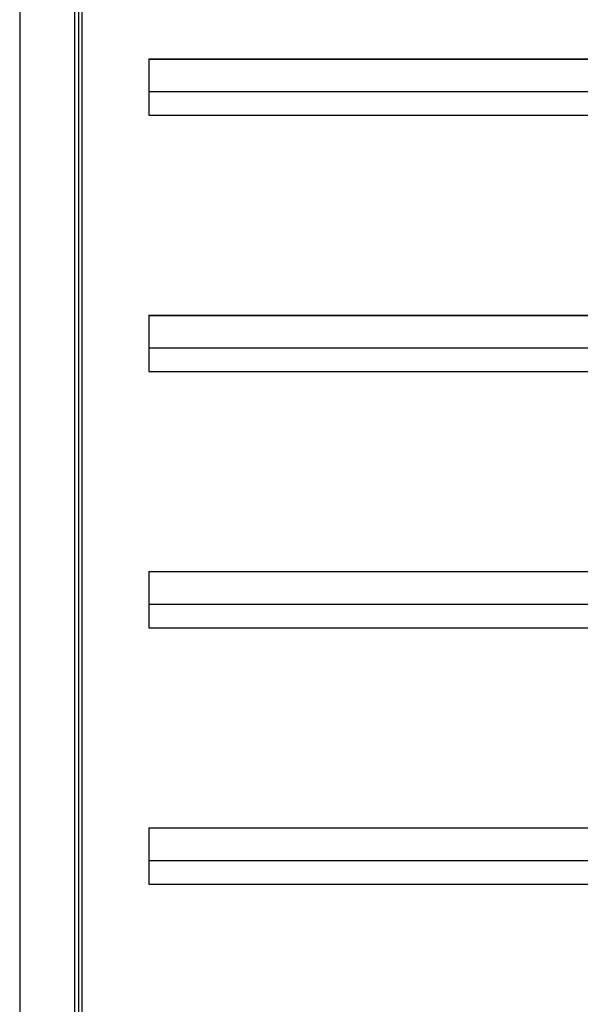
# Model space of a CAD drawing. Header units: inches. Extents: x 0 to 117, y 0 to 83.
# Tile 20 of 62: x 52.17 to 55.19, y 47.17 to 52.47. Entities that reach past the tile are written whole.
import ezdxf

# ---------------------------------------------------------------- set-up
doc = ezdxf.new("R2010")
doc.units = ezdxf.units.IN
doc.header["$LTSCALE"] = 6.431102
doc.header["$MEASUREMENT"] = 0
doc.layers.get('0').update_dxf_attribs({"linetype": 'CONTINUOUS'})

msp = doc.modelspace()

# ---------------------------------------------------------------- linework, layer by layer
at = {"color": 7, "linetype": 'CONTINUOUS'}
for p, q in [((52.1732, 55.4481), (52.1732, 28.4678)), ((52.4703, 30.0608), (52.4703, 53.7751)), ((52.4889, 53.7751), (52.4889, 30.0608)), ((52.5062, 53.7751), (52.5062, 30.0608)), ((52.8677, 52.2552), (52.8677, 51.9521)), ((52.8677, 52.2552), (57.8713, 52.2552)), ((56.7471, 52.253), (52.8677, 52.253)), ((56.7471, 52.078), (52.8677, 52.078)), ((52.8677, 51.9521), (57.8713, 51.9521)), ((52.8677, 50.8772), (52.8677, 50.5741)), ((52.8677, 50.8772), (57.8713, 50.8772)), ((56.7471, 50.875), (52.8677, 50.875)), ((56.7471, 50.7001), (52.8677, 50.7001)), ((52.8677, 50.5741), (57.8713, 50.5741)), ((52.8677, 49.4993), (52.8677, 49.1961)), ((52.8677, 49.4993), (57.8713, 49.4993)), ((56.7471, 49.4971), (52.8677, 49.4971)), ((56.7471, 49.3221), (52.8677, 49.3221)), ((52.8677, 49.1961), (57.8713, 49.1961)), ((52.8677, 48.1213), (52.8677, 47.8182)), ((52.8677, 48.1213), (57.8713, 48.1213)), ((56.7471, 48.1191), (52.8677, 48.1191)), ((56.7471, 47.9442), (52.8677, 47.9442)), ((52.8677, 47.8182), (57.8713, 47.8182))]:
    msp.add_line(p, q, dxfattribs=at)

doc.saveas('drawing.dxf')
